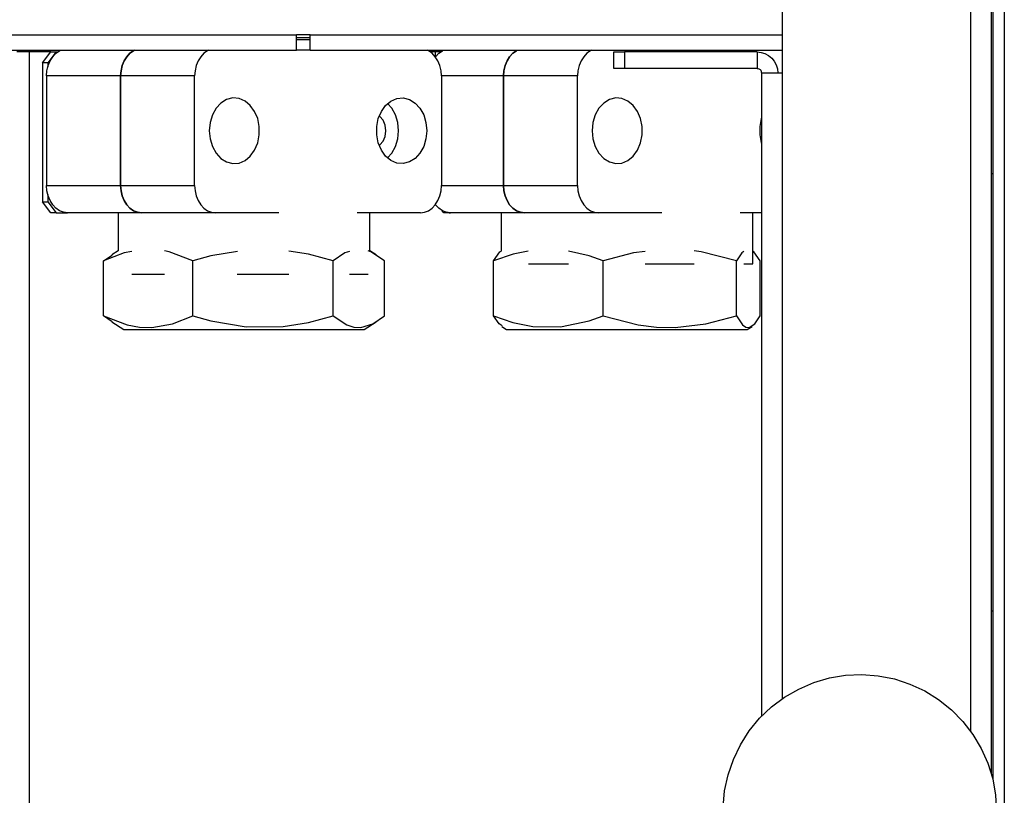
# Model space of a CAD drawing. Header units: millimetres. Extents: x 0 to 39025, y -31299 to 8400.
# Tile 226 of 256: x 15155 to 15335, y -11577 to -11435. Entities that reach past the tile are written whole.
import ezdxf

# ---------------------------------------------------------------- set-up
doc = ezdxf.new("R2010")
doc.units = ezdxf.units.MM

# ---------------------------------------------------------------- blocks, each defined once
blk = doc.blocks.new('Adapt 2 (spodaj)')
at = {"lineweight": 25}
for points in [[(1150, 712.98), (1150, 712.98), (1150, 1.98), (1150, 1.98)], [(1147.9, 676.3), (1147.9, 676.3), (1147.9, 83.87), (1147.9, 83.87)], [(1143.8, 651.28), (1143.8, 651.28), (1143.8, 92.72), (1143.8, 92.72)], [(1147.6, 651.28), (1147.6, 651.28), (1147.6, 84.99), (1147.6, 84.99)], [(1109.4, 230.28), (1109.4, 230.28), (1109.4, 212.98), (1109.4, 212.98)], [(948.1, 219.88), (948.1, 219.88), (1020.6, 219.88), (1020.6, 219.88)], [(1023.1, 219.88), (1023.1, 219.88), (1020.6, 219.88), (1020.6, 219.88)], [(1023.1, 219.88), (1023.1, 219.88), (1109.4, 219.88), (1109.4, 219.88)], [(1023.1, 219.38), (1023.1, 219.38), (1020.6, 219.38), (1020.6, 219.38)], [(1020.6, 219.08), (1020.6, 219.08), (1023.1, 219.08), (1023.1, 219.08)], [(948.1, 217.08), (948.1, 217.08), (1020.6, 217.08), (1020.6, 217.08)], [(971, 216.78), (971, 216.78), (970.98, 217.08), (970.98, 217.08)], [(971.8, 64.38), (971.8, 64.38), (971.8, 216.78), (971.8, 216.78)], [(975.69, 216.78), (975.69, 216.78), (971.8, 216.78), (971.8, 216.78)], [(974.16, 214.78), (974.16, 214.78), (975.69, 216.78), (975.69, 216.78)], [(976.66, 216.78), (976.66, 216.78), (975.13, 214.78), (975.13, 214.78)], [(975.69, 216.78), (975.69, 216.78), (976.66, 216.78), (976.66, 216.78)], [(976.66, 216.78), (976.66, 216.78), (976.93, 216.78), (976.93, 216.78)], [(1023.1, 217.08), (1023.1, 217.08), (1020.6, 217.08), (1020.6, 217.08)], [(1023.1, 217.08), (1023.1, 217.08), (1109.4, 217.08), (1109.4, 217.08)], [(1046.04, 216.78), (1046.04, 216.78), (1045.09, 216.78), (1045.09, 216.78)], [(1046.04, 215.91), (1046.04, 215.91), (1046.04, 216.78), (1046.04, 216.78)], [(1046.93, 216.78), (1046.93, 216.78), (1046.04, 216.78), (1046.04, 216.78)], [(1047, 216.83), (1047, 216.83), (1046.99, 217.08), (1046.99, 217.08)], [(1078.6, 213.78), (1078.6, 213.78), (1078.6, 216.78), (1078.6, 216.78)], [(1078.6, 216.78), (1078.6, 216.78), (1080.6, 216.78), (1080.6, 216.78)], [(1080.6, 216.78), (1080.6, 216.78), (1080.6, 213.78), (1080.6, 213.78)], [(1104.8, 216.78), (1104.8, 216.78), (1080.6, 216.78), (1080.6, 216.78)], [(1104.8, 216.78), (1104.8, 216.78), (1104.8, 213.78), (1104.8, 213.78)], [(975.13, 214.78), (975.13, 214.78), (974.16, 214.78), (974.16, 214.78)], [(974.16, 214.78), (974.16, 214.78), (974.16, 189.38), (974.16, 189.38)], [(975.13, 214.78), (975.13, 214.78), (975.13, 214.01), (975.13, 214.01)], [(1080.6, 213.78), (1080.6, 213.78), (1078.6, 213.78), (1078.6, 213.78)], [(1104.8, 213.78), (1104.8, 213.78), (1080.6, 213.78), (1080.6, 213.78)], [(1105.6, 212.98), (1105.6, 212.98), (1105.6, 95.34), (1105.6, 95.34)], [(1109.4, 212.98), (1109.4, 212.98), (1109.4, 98.57), (1109.4, 98.57)], [(974.92, 212.38), (974.92, 212.38), (974.92, 192.38), (974.92, 192.38)], [(988.45, 212.38), (988.45, 212.38), (974.92, 212.38), (974.92, 212.38)], [(988.45, 212.38), (988.45, 212.38), (988.45, 192.38), (988.45, 192.38)], [(1001.99, 212.38), (1001.99, 212.38), (988.45, 212.38), (988.45, 212.38)], [(988.45, 192.38), (988.45, 192.38), (988.45, 212.38), (988.45, 212.38)], [(1001.99, 192.38), (1001.99, 192.38), (1001.99, 212.38), (1001.99, 212.38)], [(1047.1, 212.38), (1047.1, 212.38), (1047.1, 192.38), (1047.1, 192.38)], [(1058.45, 212.38), (1058.45, 212.38), (1047.1, 212.38), (1047.1, 212.38)], [(1058.45, 212.38), (1058.45, 212.38), (1058.45, 192.38), (1058.45, 192.38)], [(1071.99, 212.38), (1071.99, 212.38), (1058.45, 212.38), (1058.45, 212.38)], [(1058.45, 192.38), (1058.45, 192.38), (1058.45, 212.38), (1058.45, 212.38)], [(1071.99, 192.38), (1071.99, 192.38), (1071.99, 212.38), (1071.99, 212.38)], [(974.92, 192.38), (974.92, 192.38), (988.45, 192.38), (988.45, 192.38)], [(988.45, 192.38), (988.45, 192.38), (1001.99, 192.38), (1001.99, 192.38)], [(1047.1, 192.38), (1047.1, 192.38), (1058.45, 192.38), (1058.45, 192.38)], [(1058.45, 192.38), (1058.45, 192.38), (1071.99, 192.38), (1071.99, 192.38)], [(975.69, 187.38), (975.69, 187.38), (974.16, 189.38), (974.16, 189.38)], [(974.16, 189.38), (974.16, 189.38), (975.13, 189.38), (975.13, 189.38)], [(975.13, 190.74), (975.13, 190.74), (975.13, 189.38), (975.13, 189.38)], [(975.13, 189.38), (975.13, 189.38), (976.66, 187.38), (976.66, 187.38)], [(976.66, 187.38), (976.66, 187.38), (975.69, 187.38), (975.69, 187.38)], [(976.66, 187.38), (976.66, 187.38), (978.74, 187.38), (978.74, 187.38)], [(992.28, 187.38), (992.28, 187.38), (978.74, 187.38), (978.74, 187.38)], [(988.01, 187.38), (988.01, 187.38), (988.01, 180.44), (988.01, 180.44)], [(1005.81, 187.38), (1005.81, 187.38), (992.28, 187.38), (992.28, 187.38)], [(1017.37, 187.38), (1017.37, 187.38), (1005.81, 187.38), (1005.81, 187.38)], [(1043.28, 187.38), (1043.28, 187.38), (1031.72, 187.38), (1031.72, 187.38)], [(1034.01, 180.44), (1034.01, 180.44), (1034.01, 187.38), (1034.01, 187.38)], [(1047.56, 187.38), (1047.56, 187.38), (1047.27, 187.76), (1047.27, 187.76)], [(1048.53, 187.38), (1048.53, 187.38), (1047.56, 187.38), (1047.56, 187.38)], [(1048.53, 187.38), (1048.53, 187.38), (1048.53, 187.38), (1048.53, 187.38)], [(1048.53, 187.38), (1048.53, 187.38), (1048.74, 187.38), (1048.74, 187.38)], [(1062.27, 187.38), (1062.27, 187.38), (1048.74, 187.38), (1048.74, 187.38)], [(1058.01, 187.38), (1058.01, 187.38), (1058.01, 180.39), (1058.01, 180.39)], [(1075.81, 187.38), (1075.81, 187.38), (1062.27, 187.38), (1062.27, 187.38)], [(1087.37, 187.38), (1087.37, 187.38), (1075.81, 187.38), (1075.81, 187.38)], [(1105.6, 187.38), (1105.6, 187.38), (1101.72, 187.38), (1101.72, 187.38)], [(1104.01, 178.07), (1104.01, 178.07), (1104.01, 187.38), (1104.01, 187.38)], [(988.01, 180.44), (988.01, 180.44), (986.84, 179.71), (986.84, 179.71)], [(1035.17, 179.71), (1035.17, 179.71), (1034.01, 180.44), (1034.01, 180.44)], [(985.34, 178.58), (985.34, 178.58), (986.9, 179.62), (986.9, 179.62)], [(985.34, 168.58), (985.34, 168.58), (985.34, 178.58), (985.34, 178.58)], [(1001.66, 168.58), (1001.66, 168.58), (1001.66, 178.58), (1001.66, 178.58)], [(1027.33, 168.58), (1027.33, 168.58), (1027.33, 178.58), (1027.33, 178.58)], [(1036.68, 168.58), (1036.68, 168.58), (1036.68, 178.58), (1036.68, 178.58)], [(1056.65, 168.58), (1056.65, 168.58), (1056.65, 178.58), (1056.65, 178.58)], [(1076.66, 168.58), (1076.66, 168.58), (1076.66, 178.58), (1076.66, 178.58)], [(1101.02, 168.58), (1101.02, 168.58), (1101.02, 178.58), (1101.02, 178.58)], [(1105.37, 168.58), (1105.37, 168.58), (1105.37, 178.58), (1105.37, 178.58)], [(986.9, 167.48), (986.9, 167.48), (985.34, 168.58), (985.34, 168.58)], [(986.86, 167.43), (986.86, 167.43), (989.03, 166.08), (989.03, 166.08)], [(1032.99, 166.08), (1032.99, 166.08), (1035.16, 167.43), (1035.16, 167.43)], [(1058.13, 166.63), (1058.13, 166.63), (1059.03, 166.08), (1059.03, 166.08)], [(1102.99, 166.08), (1102.99, 166.08), (1103.89, 166.63), (1103.89, 166.63)]]:
    blk.add_open_spline(points, degree=3, dxfattribs=at)
for points, knots in [([(1020.6, 217.08), (1020.6, 217.08), (1020.6, 217.13), (1020.6, 217.13), (1020.6, 217.13), (1020.6, 217.29), (1020.6, 217.29), (1020.6, 217.29), (1020.6, 217.55), (1020.6, 217.55), (1020.6, 217.55), (1020.6, 217.9), (1020.6, 217.9), (1020.6, 217.9), (1020.6, 218.32), (1020.6, 218.32), (1020.6, 218.32), (1020.6, 218.81), (1020.6, 218.81), (1020.6, 218.81), (1020.6, 219.33), (1020.6, 219.33), (1020.6, 219.33), (1020.6, 219.88), (1020.6, 219.88)], [0, 0, 0, 0, 1, 1, 1, 2, 2, 2, 3, 3, 3, 4, 4, 4, 5, 5, 5, 6, 6, 6, 7, 7, 7, 8, 8, 8, 8]), ([(1023.1, 217.08), (1023.1, 217.08), (1023.1, 217.13), (1023.1, 217.13), (1023.1, 217.13), (1023.1, 217.29), (1023.1, 217.29), (1023.1, 217.29), (1023.1, 217.55), (1023.1, 217.55), (1023.1, 217.55), (1023.1, 217.9), (1023.1, 217.9), (1023.1, 217.9), (1023.1, 218.32), (1023.1, 218.32), (1023.1, 218.32), (1023.1, 218.81), (1023.1, 218.81), (1023.1, 218.81), (1023.1, 219.33), (1023.1, 219.33), (1023.1, 219.33), (1023.1, 219.88), (1023.1, 219.88)], [0, 0, 0, 0, 1, 1, 1, 2, 2, 2, 3, 3, 3, 4, 4, 4, 5, 5, 5, 6, 6, 6, 7, 7, 7, 8, 8, 8, 8]), ([(971.8, 216.78), (971.8, 216.78), (971.35, 216.78), (971.35, 216.78), (971.35, 216.78), (970.92, 216.78), (970.92, 216.78), (970.92, 216.78), (970.52, 216.78), (970.52, 216.78), (970.52, 216.78), (970.17, 216.78), (970.17, 216.78), (970.17, 216.78), (969.89, 216.78), (969.89, 216.78), (969.89, 216.78), (969.67, 216.78), (969.67, 216.78), (969.67, 216.78), (969.54, 216.78), (969.54, 216.78), (969.54, 216.78), (969.5, 216.78), (969.5, 216.78)], [0, 0, 0, 0, 1, 1, 1, 2, 2, 2, 3, 3, 3, 4, 4, 4, 5, 5, 5, 6, 6, 6, 7, 7, 7, 8, 8, 8, 8]), ([(971.8, 217.08), (971.8, 217.08), (971.8, 216.93), (971.8, 216.93), (971.8, 216.93), (971.8, 216.78), (971.8, 216.78)], [0, 0, 0, 0, 1, 1, 1, 2, 2, 2, 2]), ([(974.92, 212.38), (974.92, 212.38), (974.99, 213.35), (974.99, 213.35), (974.99, 213.35), (975.21, 214.29), (975.21, 214.29), (975.21, 214.29), (975.56, 215.16), (975.56, 215.16), (975.56, 215.16), (976.04, 215.91), (976.04, 215.91), (976.04, 215.91), (976.62, 216.53), (976.62, 216.53), (976.62, 216.53), (977.28, 217), (977.28, 217), (977.28, 217), (977.44, 217.08), (977.44, 217.08)], [0, 0, 0, 0, 1, 1, 1, 2, 2, 2, 3, 3, 3, 4, 4, 4, 5, 5, 5, 6, 6, 6, 7, 7, 7, 7]), ([(990.97, 217.08), (990.97, 217.08), (990.81, 217), (990.81, 217), (990.81, 217), (990.15, 216.53), (990.15, 216.53), (990.15, 216.53), (989.57, 215.91), (989.57, 215.91), (989.57, 215.91), (989.1, 215.16), (989.1, 215.16), (989.1, 215.16), (988.75, 214.29), (988.75, 214.29), (988.75, 214.29), (988.53, 213.35), (988.53, 213.35), (988.53, 213.35), (988.45, 212.38), (988.45, 212.38)], [0, 0, 0, 0, 1, 1, 1, 2, 2, 2, 3, 3, 3, 4, 4, 4, 5, 5, 5, 6, 6, 6, 7, 7, 7, 7]), ([(988.45, 212.38), (988.45, 212.38), (988.53, 213.35), (988.53, 213.35), (988.53, 213.35), (988.75, 214.29), (988.75, 214.29), (988.75, 214.29), (989.1, 215.16), (989.1, 215.16), (989.1, 215.16), (989.57, 215.91), (989.57, 215.91), (989.57, 215.91), (990.15, 216.53), (990.15, 216.53), (990.15, 216.53), (990.81, 217), (990.81, 217), (990.81, 217), (990.97, 217.08), (990.97, 217.08)], [0, 0, 0, 0, 1, 1, 1, 2, 2, 2, 3, 3, 3, 4, 4, 4, 5, 5, 5, 6, 6, 6, 7, 7, 7, 7]), ([(1004.5, 217.08), (1004.5, 217.08), (1004.35, 217), (1004.35, 217), (1004.35, 217), (1003.69, 216.53), (1003.69, 216.53), (1003.69, 216.53), (1003.11, 215.91), (1003.11, 215.91), (1003.11, 215.91), (1002.63, 215.16), (1002.63, 215.16), (1002.63, 215.16), (1002.28, 214.29), (1002.28, 214.29), (1002.28, 214.29), (1002.06, 213.35), (1002.06, 213.35), (1002.06, 213.35), (1001.99, 212.38), (1001.99, 212.38)], [0, 0, 0, 0, 1, 1, 1, 2, 2, 2, 3, 3, 3, 4, 4, 4, 5, 5, 5, 6, 6, 6, 7, 7, 7, 7]), ([(1047.1, 212.38), (1047.1, 212.38), (1047.03, 213.35), (1047.03, 213.35), (1047.03, 213.35), (1046.81, 214.29), (1046.81, 214.29), (1046.81, 214.29), (1046.46, 215.16), (1046.46, 215.16), (1046.46, 215.16), (1045.98, 215.91), (1045.98, 215.91), (1045.98, 215.91), (1045.4, 216.53), (1045.4, 216.53), (1045.4, 216.53), (1044.74, 217), (1044.74, 217), (1044.74, 217), (1044.58, 217.08), (1044.58, 217.08)], [0, 0, 0, 0, 1, 1, 1, 2, 2, 2, 3, 3, 3, 4, 4, 4, 5, 5, 5, 6, 6, 6, 7, 7, 7, 7]), ([(1046.04, 216.78), (1046.04, 216.78), (1046.03, 216.93), (1046.03, 216.93), (1046.03, 216.93), (1046, 217.08), (1046, 217.08)], [0, 0, 0, 0, 1, 1, 1, 2, 2, 2, 2]), ([(1046.01, 215.87), (1046.01, 215.87), (1046.04, 215.91), (1046.04, 215.91), (1046.04, 215.91), (1046.62, 216.53), (1046.62, 216.53), (1046.62, 216.53), (1047.28, 217), (1047.28, 217), (1047.28, 217), (1047.44, 217.08), (1047.44, 217.08)], [0, 0, 0, 0, 1, 1, 1, 2, 2, 2, 3, 3, 3, 4, 4, 4, 4]), ([(1060.97, 217.08), (1060.97, 217.08), (1060.81, 217), (1060.81, 217), (1060.81, 217), (1060.15, 216.53), (1060.15, 216.53), (1060.15, 216.53), (1059.57, 215.91), (1059.57, 215.91), (1059.57, 215.91), (1059.1, 215.16), (1059.1, 215.16), (1059.1, 215.16), (1058.74, 214.29), (1058.74, 214.29), (1058.74, 214.29), (1058.52, 213.35), (1058.52, 213.35), (1058.52, 213.35), (1058.45, 212.38), (1058.45, 212.38)], [0, 0, 0, 0, 1, 1, 1, 2, 2, 2, 3, 3, 3, 4, 4, 4, 5, 5, 5, 6, 6, 6, 7, 7, 7, 7]), ([(1058.45, 212.38), (1058.45, 212.38), (1058.52, 213.35), (1058.52, 213.35), (1058.52, 213.35), (1058.74, 214.29), (1058.74, 214.29), (1058.74, 214.29), (1059.1, 215.16), (1059.1, 215.16), (1059.1, 215.16), (1059.57, 215.91), (1059.57, 215.91), (1059.57, 215.91), (1060.15, 216.53), (1060.15, 216.53), (1060.15, 216.53), (1060.81, 217), (1060.81, 217), (1060.81, 217), (1060.97, 217.08), (1060.97, 217.08)], [0, 0, 0, 0, 1, 1, 1, 2, 2, 2, 3, 3, 3, 4, 4, 4, 5, 5, 5, 6, 6, 6, 7, 7, 7, 7]), ([(1074.51, 217.08), (1074.51, 217.08), (1074.35, 217), (1074.35, 217), (1074.35, 217), (1073.69, 216.53), (1073.69, 216.53), (1073.69, 216.53), (1073.11, 215.91), (1073.11, 215.91), (1073.11, 215.91), (1072.63, 215.16), (1072.63, 215.16), (1072.63, 215.16), (1072.28, 214.29), (1072.28, 214.29), (1072.28, 214.29), (1072.06, 213.35), (1072.06, 213.35), (1072.06, 213.35), (1071.99, 212.38), (1071.99, 212.38)], [0, 0, 0, 0, 1, 1, 1, 2, 2, 2, 3, 3, 3, 4, 4, 4, 5, 5, 5, 6, 6, 6, 7, 7, 7, 7]), ([(1104.8, 216.78), (1104.8, 216.78), (1105.54, 216.7), (1105.54, 216.7), (1105.54, 216.7), (1106.25, 216.49), (1106.25, 216.49), (1106.25, 216.49), (1106.91, 216.14), (1106.91, 216.14), (1106.91, 216.14), (1107.49, 215.66), (1107.49, 215.66), (1107.49, 215.66), (1107.96, 215.09), (1107.96, 215.09), (1107.96, 215.09), (1108.31, 214.43), (1108.31, 214.43), (1108.31, 214.43), (1108.52, 213.72), (1108.52, 213.72), (1108.52, 213.72), (1108.6, 212.98), (1108.6, 212.98)], [0, 0, 0, 0, 1, 1, 1, 2, 2, 2, 3, 3, 3, 4, 4, 4, 5, 5, 5, 6, 6, 6, 7, 7, 7, 8, 8, 8, 8]), ([(1104.8, 213.78), (1104.8, 213.78), (1104.95, 213.76), (1104.95, 213.76), (1104.95, 213.76), (1105.11, 213.72), (1105.11, 213.72), (1105.11, 213.72), (1105.24, 213.64), (1105.24, 213.64), (1105.24, 213.64), (1105.36, 213.54), (1105.36, 213.54), (1105.36, 213.54), (1105.47, 213.42), (1105.47, 213.42), (1105.47, 213.42), (1105.54, 213.28), (1105.54, 213.28), (1105.54, 213.28), (1105.58, 213.13), (1105.58, 213.13), (1105.58, 213.13), (1105.6, 212.98), (1105.6, 212.98)], [0, 0, 0, 0, 1, 1, 1, 2, 2, 2, 3, 3, 3, 4, 4, 4, 5, 5, 5, 6, 6, 6, 7, 7, 7, 8, 8, 8, 8]), ([(1105.6, 212.98), (1105.6, 212.98), (1105.67, 212.98), (1105.67, 212.98), (1105.67, 212.98), (1105.89, 212.98), (1105.89, 212.98), (1105.89, 212.98), (1106.24, 212.98), (1106.24, 212.98), (1106.24, 212.98), (1106.71, 212.98), (1106.71, 212.98), (1106.71, 212.98), (1107.29, 212.98), (1107.29, 212.98), (1107.29, 212.98), (1107.95, 212.98), (1107.95, 212.98), (1107.95, 212.98), (1108.66, 212.98), (1108.66, 212.98), (1108.66, 212.98), (1109.4, 212.98), (1109.4, 212.98)], [0, 0, 0, 0, 1, 1, 1, 2, 2, 2, 3, 3, 3, 4, 4, 4, 5, 5, 5, 6, 6, 6, 7, 7, 7, 8, 8, 8, 8]), ([(1004.66, 202.38), (1004.66, 202.38), (1004.81, 203.87), (1004.81, 203.87), (1004.81, 203.87), (1005.23, 205.27), (1005.23, 205.27), (1005.23, 205.27), (1005.9, 206.48), (1005.9, 206.48), (1005.9, 206.48), (1006.79, 207.44), (1006.79, 207.44), (1006.79, 207.44), (1007.83, 208.08), (1007.83, 208.08), (1007.83, 208.08), (1008.96, 208.36), (1008.96, 208.36), (1008.96, 208.36), (1010.11, 208.27), (1010.11, 208.27), (1010.11, 208.27), (1011.2, 207.81), (1011.2, 207.81), (1011.2, 207.81), (1012.17, 207), (1012.17, 207), (1012.17, 207), (1012.96, 205.9), (1012.96, 205.9), (1012.96, 205.9), (1013.52, 204.59), (1013.52, 204.59), (1013.52, 204.59), (1013.8, 203.13), (1013.8, 203.13), (1013.8, 203.13), (1013.8, 201.63), (1013.8, 201.63), (1013.8, 201.63), (1013.52, 200.17), (1013.52, 200.17), (1013.52, 200.17), (1012.96, 198.85), (1012.96, 198.85), (1012.96, 198.85), (1012.17, 197.75), (1012.17, 197.75), (1012.17, 197.75), (1011.2, 196.95), (1011.2, 196.95), (1011.2, 196.95), (1010.11, 196.48), (1010.11, 196.48), (1010.11, 196.48), (1008.96, 196.39), (1008.96, 196.39), (1008.96, 196.39), (1007.83, 196.67), (1007.83, 196.67), (1007.83, 196.67), (1006.79, 197.31), (1006.79, 197.31), (1006.79, 197.31), (1005.9, 198.27), (1005.9, 198.27), (1005.9, 198.27), (1005.23, 199.48), (1005.23, 199.48), (1005.23, 199.48), (1004.81, 200.89), (1004.81, 200.89), (1004.81, 200.89), (1004.66, 202.38), (1004.66, 202.38)], [0, 0, 0, 0, 1, 1, 1, 2, 2, 2, 3, 3, 3, 4, 4, 4, 5, 5, 5, 6, 6, 6, 7, 7, 7, 8, 8, 8, 9, 9, 9, 10, 10, 10, 11, 11, 11, 12, 12, 12, 13, 13, 13, 14, 14, 14, 15, 15, 15, 16, 16, 16, 17, 17, 17, 18, 18, 18, 19, 19, 19, 20, 20, 20, 21, 21, 21, 22, 22, 22, 23, 23, 23, 24, 24, 24, 25, 25, 25, 25]), ([(1044.42, 202.38), (1044.42, 202.38), (1044.28, 203.87), (1044.28, 203.87), (1044.28, 203.87), (1043.86, 205.27), (1043.86, 205.27), (1043.86, 205.27), (1043.18, 206.48), (1043.18, 206.48), (1043.18, 206.48), (1042.29, 207.44), (1042.29, 207.44), (1042.29, 207.44), (1041.25, 208.08), (1041.25, 208.08), (1041.25, 208.08), (1040.12, 208.36), (1040.12, 208.36), (1040.12, 208.36), (1038.98, 208.27), (1038.98, 208.27), (1038.98, 208.27), (1037.88, 207.81), (1037.88, 207.81), (1037.88, 207.81), (1036.91, 207), (1036.91, 207), (1036.91, 207), (1036.12, 205.9), (1036.12, 205.9), (1036.12, 205.9), (1035.57, 204.59), (1035.57, 204.59), (1035.57, 204.59), (1035.28, 203.13), (1035.28, 203.13), (1035.28, 203.13), (1035.28, 201.63), (1035.28, 201.63), (1035.28, 201.63), (1035.57, 200.17), (1035.57, 200.17), (1035.57, 200.17), (1036.12, 198.85), (1036.12, 198.85), (1036.12, 198.85), (1036.91, 197.75), (1036.91, 197.75), (1036.91, 197.75), (1037.88, 196.95), (1037.88, 196.95), (1037.88, 196.95), (1038.98, 196.48), (1038.98, 196.48), (1038.98, 196.48), (1040.12, 196.39), (1040.12, 196.39), (1040.12, 196.39), (1041.25, 196.67), (1041.25, 196.67), (1041.25, 196.67), (1042.29, 197.31), (1042.29, 197.31), (1042.29, 197.31), (1043.18, 198.27), (1043.18, 198.27), (1043.18, 198.27), (1043.86, 199.48), (1043.86, 199.48), (1043.86, 199.48), (1044.28, 200.89), (1044.28, 200.89), (1044.28, 200.89), (1044.42, 202.38), (1044.42, 202.38)], [0, 0, 0, 0, 1, 1, 1, 2, 2, 2, 3, 3, 3, 4, 4, 4, 5, 5, 5, 6, 6, 6, 7, 7, 7, 8, 8, 8, 9, 9, 9, 10, 10, 10, 11, 11, 11, 12, 12, 12, 13, 13, 13, 14, 14, 14, 15, 15, 15, 16, 16, 16, 17, 17, 17, 18, 18, 18, 19, 19, 19, 20, 20, 20, 21, 21, 21, 22, 22, 22, 23, 23, 23, 24, 24, 24, 25, 25, 25, 25]), ([(1039.27, 202.38), (1039.27, 202.38), (1039.12, 203.87), (1039.12, 203.87), (1039.12, 203.87), (1038.7, 205.27), (1038.7, 205.27), (1038.7, 205.27), (1038.03, 206.48), (1038.03, 206.48), (1038.03, 206.48), (1037.26, 207.34), (1037.26, 207.34)], [0, 0, 0, 0, 1, 1, 1, 2, 2, 2, 3, 3, 3, 4, 4, 4, 4]), ([(1074.66, 202.38), (1074.66, 202.38), (1074.81, 203.87), (1074.81, 203.87), (1074.81, 203.87), (1075.23, 205.27), (1075.23, 205.27), (1075.23, 205.27), (1075.91, 206.48), (1075.91, 206.48), (1075.91, 206.48), (1076.79, 207.44), (1076.79, 207.44), (1076.79, 207.44), (1077.83, 208.08), (1077.83, 208.08), (1077.83, 208.08), (1078.96, 208.36), (1078.96, 208.36), (1078.96, 208.36), (1080.11, 208.27), (1080.11, 208.27), (1080.11, 208.27), (1081.21, 207.81), (1081.21, 207.81), (1081.21, 207.81), (1082.18, 207), (1082.18, 207), (1082.18, 207), (1082.96, 205.9), (1082.96, 205.9), (1082.96, 205.9), (1083.52, 204.59), (1083.52, 204.59), (1083.52, 204.59), (1083.8, 203.13), (1083.8, 203.13), (1083.8, 203.13), (1083.8, 201.63), (1083.8, 201.63), (1083.8, 201.63), (1083.52, 200.17), (1083.52, 200.17), (1083.52, 200.17), (1082.96, 198.85), (1082.96, 198.85), (1082.96, 198.85), (1082.18, 197.75), (1082.18, 197.75), (1082.18, 197.75), (1081.21, 196.95), (1081.21, 196.95), (1081.21, 196.95), (1080.11, 196.48), (1080.11, 196.48), (1080.11, 196.48), (1078.96, 196.39), (1078.96, 196.39), (1078.96, 196.39), (1077.83, 196.67), (1077.83, 196.67), (1077.83, 196.67), (1076.79, 197.31), (1076.79, 197.31), (1076.79, 197.31), (1075.91, 198.27), (1075.91, 198.27), (1075.91, 198.27), (1075.23, 199.48), (1075.23, 199.48), (1075.23, 199.48), (1074.81, 200.89), (1074.81, 200.89), (1074.81, 200.89), (1074.66, 202.38), (1074.66, 202.38)], [0, 0, 0, 0, 1, 1, 1, 2, 2, 2, 3, 3, 3, 4, 4, 4, 5, 5, 5, 6, 6, 6, 7, 7, 7, 8, 8, 8, 9, 9, 9, 10, 10, 10, 11, 11, 11, 12, 12, 12, 13, 13, 13, 14, 14, 14, 15, 15, 15, 16, 16, 16, 17, 17, 17, 18, 18, 18, 19, 19, 19, 20, 20, 20, 21, 21, 21, 22, 22, 22, 23, 23, 23, 24, 24, 24, 25, 25, 25, 25]), ([(1036.97, 202.38), (1036.97, 202.38), (1036.84, 203.4), (1036.84, 203.4), (1036.84, 203.4), (1036.44, 204.3), (1036.44, 204.3), (1036.44, 204.3), (1035.83, 204.97), (1035.83, 204.97), (1035.83, 204.97), (1035.73, 205.04), (1035.73, 205.04)], [0, 0, 0, 0, 1, 1, 1, 2, 2, 2, 3, 3, 3, 4, 4, 4, 4]), ([(1105.6, 204.68), (1105.6, 204.68), (1105.57, 204.59), (1105.57, 204.59), (1105.57, 204.59), (1105.29, 203.13), (1105.29, 203.13), (1105.29, 203.13), (1105.29, 201.63), (1105.29, 201.63), (1105.29, 201.63), (1105.57, 200.17), (1105.57, 200.17), (1105.57, 200.17), (1105.6, 200.08), (1105.6, 200.08)], [0, 0, 0, 0, 1, 1, 1, 2, 2, 2, 3, 3, 3, 4, 4, 4, 5, 5, 5, 5]), ([(1035.73, 199.71), (1035.73, 199.71), (1035.83, 199.78), (1035.83, 199.78), (1035.83, 199.78), (1036.44, 200.45), (1036.44, 200.45), (1036.44, 200.45), (1036.84, 201.35), (1036.84, 201.35), (1036.84, 201.35), (1036.97, 202.38), (1036.97, 202.38)], [0, 0, 0, 0, 1, 1, 1, 2, 2, 2, 3, 3, 3, 4, 4, 4, 4]), ([(1037.26, 197.41), (1037.26, 197.41), (1038.03, 198.27), (1038.03, 198.27), (1038.03, 198.27), (1038.7, 199.48), (1038.7, 199.48), (1038.7, 199.48), (1039.12, 200.89), (1039.12, 200.89), (1039.12, 200.89), (1039.27, 202.38), (1039.27, 202.38)], [0, 0, 0, 0, 1, 1, 1, 2, 2, 2, 3, 3, 3, 4, 4, 4, 4]), ([(1147.6, 194.57), (1147.6, 194.57), (1147.73, 194.57), (1147.73, 194.57), (1147.73, 194.57), (1147.86, 194.57), (1147.86, 194.57), (1147.86, 194.57), (1147.9, 194.57), (1147.9, 194.57)], [0, 0, 0, 0, 1, 1, 1, 2, 2, 2, 3, 3, 3, 3]), ([(978.74, 187.38), (978.74, 187.38), (978, 187.47), (978, 187.47), (978, 187.47), (977.28, 187.76), (977.28, 187.76), (977.28, 187.76), (976.62, 188.22), (976.62, 188.22), (976.62, 188.22), (976.04, 188.84), (976.04, 188.84), (976.04, 188.84), (975.56, 189.6), (975.56, 189.6), (975.56, 189.6), (975.21, 190.46), (975.21, 190.46), (975.21, 190.46), (974.99, 191.4), (974.99, 191.4), (974.99, 191.4), (974.92, 192.38), (974.92, 192.38)], [0, 0, 0, 0, 1, 1, 1, 2, 2, 2, 3, 3, 3, 4, 4, 4, 5, 5, 5, 6, 6, 6, 7, 7, 7, 8, 8, 8, 8]), ([(988.45, 192.38), (988.45, 192.38), (988.53, 191.4), (988.53, 191.4), (988.53, 191.4), (988.75, 190.46), (988.75, 190.46), (988.75, 190.46), (989.1, 189.6), (989.1, 189.6), (989.1, 189.6), (989.57, 188.84), (989.57, 188.84), (989.57, 188.84), (990.15, 188.22), (990.15, 188.22), (990.15, 188.22), (990.81, 187.76), (990.81, 187.76), (990.81, 187.76), (991.53, 187.47), (991.53, 187.47), (991.53, 187.47), (992.28, 187.38), (992.28, 187.38)], [0, 0, 0, 0, 1, 1, 1, 2, 2, 2, 3, 3, 3, 4, 4, 4, 5, 5, 5, 6, 6, 6, 7, 7, 7, 8, 8, 8, 8]), ([(992.28, 187.38), (992.28, 187.38), (991.53, 187.47), (991.53, 187.47), (991.53, 187.47), (990.81, 187.76), (990.81, 187.76), (990.81, 187.76), (990.15, 188.22), (990.15, 188.22), (990.15, 188.22), (989.57, 188.84), (989.57, 188.84), (989.57, 188.84), (989.1, 189.6), (989.1, 189.6), (989.1, 189.6), (988.75, 190.46), (988.75, 190.46), (988.75, 190.46), (988.53, 191.4), (988.53, 191.4), (988.53, 191.4), (988.45, 192.38), (988.45, 192.38)], [0, 0, 0, 0, 1, 1, 1, 2, 2, 2, 3, 3, 3, 4, 4, 4, 5, 5, 5, 6, 6, 6, 7, 7, 7, 8, 8, 8, 8]), ([(1001.99, 192.38), (1001.99, 192.38), (1002.06, 191.4), (1002.06, 191.4), (1002.06, 191.4), (1002.28, 190.46), (1002.28, 190.46), (1002.28, 190.46), (1002.63, 189.6), (1002.63, 189.6), (1002.63, 189.6), (1003.11, 188.84), (1003.11, 188.84), (1003.11, 188.84), (1003.69, 188.22), (1003.69, 188.22), (1003.69, 188.22), (1004.35, 187.76), (1004.35, 187.76), (1004.35, 187.76), (1005.07, 187.47), (1005.07, 187.47), (1005.07, 187.47), (1005.81, 187.38), (1005.81, 187.38)], [0, 0, 0, 0, 1, 1, 1, 2, 2, 2, 3, 3, 3, 4, 4, 4, 5, 5, 5, 6, 6, 6, 7, 7, 7, 8, 8, 8, 8]), ([(1043.28, 187.38), (1043.28, 187.38), (1044.02, 187.47), (1044.02, 187.47), (1044.02, 187.47), (1044.74, 187.76), (1044.74, 187.76), (1044.74, 187.76), (1045.4, 188.22), (1045.4, 188.22), (1045.4, 188.22), (1045.98, 188.84), (1045.98, 188.84), (1045.98, 188.84), (1046.46, 189.6), (1046.46, 189.6), (1046.46, 189.6), (1046.81, 190.46), (1046.81, 190.46), (1046.81, 190.46), (1047.03, 191.4), (1047.03, 191.4), (1047.03, 191.4), (1047.1, 192.38), (1047.1, 192.38)], [0, 0, 0, 0, 1, 1, 1, 2, 2, 2, 3, 3, 3, 4, 4, 4, 5, 5, 5, 6, 6, 6, 7, 7, 7, 8, 8, 8, 8]), ([(1058.45, 192.38), (1058.45, 192.38), (1058.52, 191.4), (1058.52, 191.4), (1058.52, 191.4), (1058.74, 190.46), (1058.74, 190.46), (1058.74, 190.46), (1059.1, 189.6), (1059.1, 189.6), (1059.1, 189.6), (1059.57, 188.84), (1059.57, 188.84), (1059.57, 188.84), (1060.15, 188.22), (1060.15, 188.22), (1060.15, 188.22), (1060.81, 187.76), (1060.81, 187.76), (1060.81, 187.76), (1061.53, 187.47), (1061.53, 187.47), (1061.53, 187.47), (1062.27, 187.38), (1062.27, 187.38)], [0, 0, 0, 0, 1, 1, 1, 2, 2, 2, 3, 3, 3, 4, 4, 4, 5, 5, 5, 6, 6, 6, 7, 7, 7, 8, 8, 8, 8]), ([(1062.27, 187.38), (1062.27, 187.38), (1061.53, 187.47), (1061.53, 187.47), (1061.53, 187.47), (1060.81, 187.76), (1060.81, 187.76), (1060.81, 187.76), (1060.15, 188.22), (1060.15, 188.22), (1060.15, 188.22), (1059.57, 188.84), (1059.57, 188.84), (1059.57, 188.84), (1059.1, 189.6), (1059.1, 189.6), (1059.1, 189.6), (1058.74, 190.46), (1058.74, 190.46), (1058.74, 190.46), (1058.52, 191.4), (1058.52, 191.4), (1058.52, 191.4), (1058.45, 192.38), (1058.45, 192.38)], [0, 0, 0, 0, 1, 1, 1, 2, 2, 2, 3, 3, 3, 4, 4, 4, 5, 5, 5, 6, 6, 6, 7, 7, 7, 8, 8, 8, 8]), ([(1071.99, 192.38), (1071.99, 192.38), (1072.06, 191.4), (1072.06, 191.4), (1072.06, 191.4), (1072.28, 190.46), (1072.28, 190.46), (1072.28, 190.46), (1072.63, 189.6), (1072.63, 189.6), (1072.63, 189.6), (1073.11, 188.84), (1073.11, 188.84), (1073.11, 188.84), (1073.69, 188.22), (1073.69, 188.22), (1073.69, 188.22), (1074.35, 187.76), (1074.35, 187.76), (1074.35, 187.76), (1075.06, 187.47), (1075.06, 187.47), (1075.06, 187.47), (1075.81, 187.38), (1075.81, 187.38)], [0, 0, 0, 0, 1, 1, 1, 2, 2, 2, 3, 3, 3, 4, 4, 4, 5, 5, 5, 6, 6, 6, 7, 7, 7, 8, 8, 8, 8]), ([(1048.74, 187.38), (1048.74, 187.38), (1047.99, 187.47), (1047.99, 187.47), (1047.99, 187.47), (1047.28, 187.76), (1047.28, 187.76), (1047.28, 187.76), (1046.62, 188.22), (1046.62, 188.22), (1046.62, 188.22), (1046.04, 188.84), (1046.04, 188.84), (1046.04, 188.84), (1046.01, 188.88), (1046.01, 188.88)], [0, 0, 0, 0, 1, 1, 1, 2, 2, 2, 3, 3, 3, 4, 4, 4, 5, 5, 5, 5]), ([(990.52, 180.33), (990.52, 180.33), (989.08, 180.08), (989.08, 180.08), (989.08, 180.08), (985.34, 178.58), (985.34, 178.58)], [0, 0, 0, 0, 1, 1, 1, 2, 2, 2, 2]), ([(1001.66, 178.58), (1001.66, 178.58), (997.36, 180.24), (997.36, 180.24), (997.36, 180.24), (996.5, 180.4), (996.5, 180.4)], [0, 0, 0, 0, 1, 1, 1, 2, 2, 2, 2]), ([(1009.81, 180.33), (1009.81, 180.33), (1004.95, 179.51), (1004.95, 179.51), (1004.95, 179.51), (1001.66, 178.58), (1001.66, 178.58)], [0, 0, 0, 0, 1, 1, 1, 2, 2, 2, 2]), ([(1027.33, 178.58), (1027.33, 178.58), (1022.83, 179.8), (1022.83, 179.8), (1022.83, 179.8), (1019.2, 180.39), (1019.2, 180.39)], [0, 0, 0, 0, 1, 1, 1, 2, 2, 2, 2]), ([(1030.29, 180.33), (1030.29, 180.33), (1029.47, 180.08), (1029.47, 180.08), (1029.47, 180.08), (1027.33, 178.58), (1027.33, 178.58)], [0, 0, 0, 0, 1, 1, 1, 2, 2, 2, 2]), ([(1036.68, 178.58), (1036.68, 178.58), (1034.22, 180.24), (1034.22, 180.24), (1034.22, 180.24), (1033.72, 180.4), (1033.72, 180.4)], [0, 0, 0, 0, 1, 1, 1, 2, 2, 2, 2]), ([(1056.65, 178.58), (1056.65, 178.58), (1057.8, 180.24), (1057.8, 180.24), (1057.8, 180.24), (1058.01, 180.39), (1058.01, 180.39)], [0, 0, 0, 0, 1, 1, 1, 2, 2, 2, 2]), ([(1062.99, 180.39), (1062.99, 180.39), (1060.2, 179.81), (1060.2, 179.81), (1060.2, 179.81), (1056.65, 178.58), (1056.65, 178.58)], [0, 0, 0, 0, 1, 1, 1, 2, 2, 2, 2]), ([(1076.66, 178.58), (1076.66, 178.58), (1074.1, 179.51), (1074.1, 179.51), (1074.1, 179.51), (1070.32, 180.34), (1070.32, 180.34)], [0, 0, 0, 0, 1, 1, 1, 2, 2, 2, 2]), ([(1084.38, 180.33), (1084.38, 180.33), (1082.24, 180.08), (1082.24, 180.08), (1082.24, 180.08), (1076.66, 178.58), (1076.66, 178.58)], [0, 0, 0, 0, 1, 1, 1, 2, 2, 2, 2]), ([(1101.02, 178.58), (1101.02, 178.58), (1094.6, 180.24), (1094.6, 180.24), (1094.6, 180.24), (1093.31, 180.4), (1093.31, 180.4)], [0, 0, 0, 0, 1, 1, 1, 2, 2, 2, 2]), ([(1102.4, 180.33), (1102.4, 180.33), (1102.02, 180.08), (1102.02, 180.08), (1102.02, 180.08), (1101.02, 178.58), (1101.02, 178.58)], [0, 0, 0, 0, 1, 1, 1, 2, 2, 2, 2]), ([(1105.37, 178.58), (1105.37, 178.58), (1104.22, 180.24), (1104.22, 180.24), (1104.22, 180.24), (1104.01, 180.39), (1104.01, 180.39)], [0, 0, 0, 0, 1, 1, 1, 2, 2, 2, 2]), ([(1063.01, 178.07), (1063.01, 178.07), (1064.24, 178.07), (1064.24, 178.07), (1064.24, 178.07), (1066.35, 178.07), (1066.35, 178.07), (1066.35, 178.07), (1068.68, 178.07), (1068.68, 178.07), (1068.68, 178.07), (1070.33, 178.07), (1070.33, 178.07)], [0, 0, 0, 0, 1, 1, 1, 2, 2, 2, 3, 3, 3, 4, 4, 4, 4]), ([(1084.37, 178.07), (1084.37, 178.07), (1085.32, 178.07), (1085.32, 178.07), (1085.32, 178.07), (1088.12, 178.07), (1088.12, 178.07), (1088.12, 178.07), (1090.8, 178.07), (1090.8, 178.07), (1090.8, 178.07), (1093.31, 178.07), (1093.31, 178.07)], [0, 0, 0, 0, 1, 1, 1, 2, 2, 2, 3, 3, 3, 4, 4, 4, 4]), ([(1102.39, 178.07), (1102.39, 178.07), (1102.39, 178.07), (1102.39, 178.07), (1102.39, 178.07), (1103.29, 178.07), (1103.29, 178.07), (1103.29, 178.07), (1103.83, 178.07), (1103.83, 178.07), (1103.83, 178.07), (1104.01, 178.07), (1104.01, 178.07)], [0, 0, 0, 0, 1, 1, 1, 2, 2, 2, 3, 3, 3, 4, 4, 4, 4]), ([(996.5, 176.08), (996.5, 176.08), (995.26, 176.08), (995.26, 176.08), (995.26, 176.08), (993.29, 176.08), (993.29, 176.08), (993.29, 176.08), (991.59, 176.08), (991.59, 176.08), (991.59, 176.08), (990.51, 176.08), (990.51, 176.08)], [0, 0, 0, 0, 1, 1, 1, 2, 2, 2, 3, 3, 3, 4, 4, 4, 4]), ([(1019.21, 176.08), (1019.21, 176.08), (1016.73, 176.08), (1016.73, 176.08), (1016.73, 176.08), (1013.89, 176.08), (1013.89, 176.08), (1013.89, 176.08), (1011.01, 176.08), (1011.01, 176.08), (1011.01, 176.08), (1009.79, 176.08), (1009.79, 176.08)], [0, 0, 0, 0, 1, 1, 1, 2, 2, 2, 3, 3, 3, 4, 4, 4, 4]), ([(1033.72, 176.08), (1033.72, 176.08), (1033.6, 176.08), (1033.6, 176.08), (1033.6, 176.08), (1032.89, 176.08), (1032.89, 176.08), (1032.89, 176.08), (1031.82, 176.08), (1031.82, 176.08), (1031.82, 176.08), (1030.43, 176.08), (1030.43, 176.08), (1030.43, 176.08), (1030.29, 176.08), (1030.29, 176.08)], [0, 0, 0, 0, 1, 1, 1, 2, 2, 2, 3, 3, 3, 4, 4, 4, 5, 5, 5, 5]), ([(985.34, 168.58), (985.34, 168.58), (989.65, 166.92), (989.65, 166.92), (989.65, 166.92), (991.9, 166.49), (991.9, 166.49), (991.9, 166.49), (994.17, 166.42), (994.17, 166.42), (994.17, 166.42), (997.93, 167.07), (997.93, 167.07), (997.93, 167.07), (1001.66, 168.58), (1001.66, 168.58)], [0, 0, 0, 0, 1, 1, 1, 2, 2, 2, 3, 3, 3, 4, 4, 4, 5, 5, 5, 5]), ([(1001.66, 168.58), (1001.66, 168.58), (1004.95, 167.64), (1004.95, 167.64), (1004.95, 167.64), (1011.42, 166.54), (1011.42, 166.54), (1011.42, 166.54), (1018.18, 166.59), (1018.18, 166.59), (1018.18, 166.59), (1022.78, 167.35), (1022.78, 167.35), (1022.78, 167.35), (1027.33, 168.58), (1027.33, 168.58)], [0, 0, 0, 0, 1, 1, 1, 2, 2, 2, 3, 3, 3, 4, 4, 4, 5, 5, 5, 5]), ([(1027.33, 168.58), (1027.33, 168.58), (1029.79, 166.92), (1029.79, 166.92), (1029.79, 166.92), (1031.09, 166.49), (1031.09, 166.49), (1031.09, 166.49), (1032.39, 166.42), (1032.39, 166.42), (1032.39, 166.42), (1034.54, 167.07), (1034.54, 167.07), (1034.54, 167.07), (1036.68, 168.58), (1036.68, 168.58)], [0, 0, 0, 0, 1, 1, 1, 2, 2, 2, 3, 3, 3, 4, 4, 4, 5, 5, 5, 5]), ([(1058.19, 166.72), (1058.19, 166.72), (1057.65, 167.07), (1057.65, 167.07), (1057.65, 167.07), (1056.65, 168.58), (1056.65, 168.58)], [0, 0, 0, 0, 1, 1, 1, 2, 2, 2, 2]), ([(1056.65, 168.58), (1056.65, 168.58), (1060.17, 167.35), (1060.17, 167.35), (1060.17, 167.35), (1063.79, 166.59), (1063.79, 166.59), (1063.79, 166.59), (1068.9, 166.52), (1068.9, 166.52), (1068.9, 166.52), (1074.1, 167.64), (1074.1, 167.64), (1074.1, 167.64), (1076.66, 168.58), (1076.66, 168.58)], [0, 0, 0, 0, 1, 1, 1, 2, 2, 2, 3, 3, 3, 4, 4, 4, 5, 5, 5, 5]), ([(1076.66, 168.58), (1076.66, 168.58), (1083.08, 166.92), (1083.08, 166.92), (1083.08, 166.92), (1086.45, 166.49), (1086.45, 166.49), (1086.45, 166.49), (1089.84, 166.42), (1089.84, 166.42), (1089.84, 166.42), (1095.44, 167.07), (1095.44, 167.07), (1095.44, 167.07), (1101.02, 168.58), (1101.02, 168.58)], [0, 0, 0, 0, 1, 1, 1, 2, 2, 2, 3, 3, 3, 4, 4, 4, 5, 5, 5, 5]), ([(1101.02, 168.58), (1101.02, 168.58), (1102.16, 166.92), (1102.16, 166.92), (1102.16, 166.92), (1102.76, 166.49), (1102.76, 166.49), (1102.76, 166.49), (1103.37, 166.42), (1103.37, 166.42), (1103.37, 166.42), (1104.37, 167.07), (1104.37, 167.07), (1104.37, 167.07), (1105.37, 168.58), (1105.37, 168.58)], [0, 0, 0, 0, 1, 1, 1, 2, 2, 2, 3, 3, 3, 4, 4, 4, 5, 5, 5, 5]), ([(989.03, 166.08), (989.03, 166.08), (989.07, 166.08), (989.07, 166.08), (989.07, 166.08), (989.42, 166.08), (989.42, 166.08), (989.42, 166.08), (990.12, 166.08), (990.12, 166.08), (990.12, 166.08), (991.16, 166.08), (991.16, 166.08), (991.16, 166.08), (992.53, 166.08), (992.53, 166.08), (992.53, 166.08), (994.21, 166.08), (994.21, 166.08), (994.21, 166.08), (996.16, 166.08), (996.16, 166.08), (996.16, 166.08), (998.35, 166.08), (998.35, 166.08), (998.35, 166.08), (1000.75, 166.08), (1000.75, 166.08), (1000.75, 166.08), (1003.32, 166.08), (1003.32, 166.08), (1003.32, 166.08), (1006.02, 166.08), (1006.02, 166.08), (1006.02, 166.08), (1008.8, 166.08), (1008.8, 166.08), (1008.8, 166.08), (1011.61, 166.08), (1011.61, 166.08), (1011.61, 166.08), (1014.42, 166.08), (1014.42, 166.08)], [0, 0, 0, 0, 1, 1, 1, 2, 2, 2, 3, 3, 3, 4, 4, 4, 5, 5, 5, 6, 6, 6, 7, 7, 7, 8, 8, 8, 9, 9, 9, 10, 10, 10, 11, 11, 11, 12, 12, 12, 13, 13, 13, 14, 14, 14, 14]), ([(1014.42, 166.08), (1014.42, 166.08), (1017.17, 166.08), (1017.17, 166.08), (1017.17, 166.08), (1019.81, 166.08), (1019.81, 166.08), (1019.81, 166.08), (1022.32, 166.08), (1022.32, 166.08), (1022.32, 166.08), (1024.64, 166.08), (1024.64, 166.08), (1024.64, 166.08), (1026.73, 166.08), (1026.73, 166.08), (1026.73, 166.08), (1028.56, 166.08), (1028.56, 166.08), (1028.56, 166.08), (1030.11, 166.08), (1030.11, 166.08), (1030.11, 166.08), (1031.35, 166.08), (1031.35, 166.08), (1031.35, 166.08), (1032.25, 166.08), (1032.25, 166.08), (1032.25, 166.08), (1032.8, 166.08), (1032.8, 166.08), (1032.8, 166.08), (1032.99, 166.08), (1032.99, 166.08)], [0, 0, 0, 0, 1, 1, 1, 2, 2, 2, 3, 3, 3, 4, 4, 4, 5, 5, 5, 6, 6, 6, 7, 7, 7, 8, 8, 8, 9, 9, 9, 10, 10, 10, 11, 11, 11, 11]), ([(1059.03, 166.08), (1059.03, 166.08), (1059.05, 166.08), (1059.05, 166.08), (1059.05, 166.08), (1059.36, 166.08), (1059.36, 166.08), (1059.36, 166.08), (1060.02, 166.08), (1060.02, 166.08), (1060.02, 166.08), (1061.03, 166.08), (1061.03, 166.08), (1061.03, 166.08), (1062.37, 166.08), (1062.37, 166.08), (1062.37, 166.08), (1064.01, 166.08), (1064.01, 166.08), (1064.01, 166.08), (1065.93, 166.08), (1065.93, 166.08), (1065.93, 166.08), (1068.1, 166.08), (1068.1, 166.08), (1068.1, 166.08), (1070.48, 166.08), (1070.48, 166.08), (1070.48, 166.08), (1073.04, 166.08), (1073.04, 166.08), (1073.04, 166.08), (1075.72, 166.08), (1075.72, 166.08), (1075.72, 166.08), (1078.49, 166.08), (1078.49, 166.08), (1078.49, 166.08), (1081.31, 166.08), (1081.31, 166.08), (1081.31, 166.08), (1084.12, 166.08), (1084.12, 166.08), (1084.12, 166.08), (1086.87, 166.08), (1086.87, 166.08), (1086.87, 166.08), (1089.53, 166.08), (1089.53, 166.08), (1089.53, 166.08), (1092.05, 166.08), (1092.05, 166.08), (1092.05, 166.08), (1094.39, 166.08), (1094.39, 166.08), (1094.39, 166.08), (1096.51, 166.08), (1096.51, 166.08), (1096.51, 166.08), (1098.38, 166.08), (1098.38, 166.08), (1098.38, 166.08), (1099.96, 166.08), (1099.96, 166.08), (1099.96, 166.08), (1101.23, 166.08), (1101.23, 166.08), (1101.23, 166.08), (1102.16, 166.08), (1102.16, 166.08), (1102.16, 166.08), (1102.75, 166.08), (1102.75, 166.08), (1102.75, 166.08), (1102.99, 166.08), (1102.99, 166.08), (1102.99, 166.08), (1102.99, 166.08), (1102.99, 166.08)], [0, 0, 0, 0, 1, 1, 1, 2, 2, 2, 3, 3, 3, 4, 4, 4, 5, 5, 5, 6, 6, 6, 7, 7, 7, 8, 8, 8, 9, 9, 9, 10, 10, 10, 11, 11, 11, 12, 12, 12, 13, 13, 13, 14, 14, 14, 15, 15, 15, 16, 16, 16, 17, 17, 17, 18, 18, 18, 19, 19, 19, 20, 20, 20, 21, 21, 21, 22, 22, 22, 23, 23, 23, 24, 24, 24, 25, 25, 25, 26, 26, 26, 26]), ([(1147.9, 114.57), (1147.9, 114.57), (1147.86, 114.57), (1147.86, 114.57), (1147.86, 114.57), (1147.73, 114.57), (1147.73, 114.57), (1147.73, 114.57), (1147.6, 114.57), (1147.6, 114.57)], [0, 0, 0, 0, 1, 1, 1, 2, 2, 2, 3, 3, 3, 3]), ([(1101.07, 67.16), (1101.07, 67.16), (1099.93, 69.93), (1099.93, 69.93), (1099.93, 69.93), (1099.14, 72.81), (1099.14, 72.81), (1099.14, 72.81), (1098.7, 75.77), (1098.7, 75.77), (1098.7, 75.77), (1098.61, 78.75), (1098.61, 78.75), (1098.61, 78.75), (1098.88, 81.73), (1098.88, 81.73), (1098.88, 81.73), (1099.5, 84.66), (1099.5, 84.66), (1099.5, 84.66), (1100.47, 87.49), (1100.47, 87.49), (1100.47, 87.49), (1101.77, 90.18), (1101.77, 90.18), (1101.77, 90.18), (1103.38, 92.7), (1103.38, 92.7), (1103.38, 92.7), (1105.28, 95.01), (1105.28, 95.01), (1105.28, 95.01), (1107.44, 97.07), (1107.44, 97.07), (1107.44, 97.07), (1109.83, 98.86), (1109.83, 98.86), (1109.83, 98.86), (1112.42, 100.35), (1112.42, 100.35), (1112.42, 100.35), (1115.17, 101.53), (1115.17, 101.53), (1115.17, 101.53), (1118.04, 102.37), (1118.04, 102.37), (1118.04, 102.37), (1120.99, 102.86), (1120.99, 102.86), (1120.99, 102.86), (1123.98, 102.99), (1123.98, 102.99), (1123.98, 102.99), (1126.96, 102.77), (1126.96, 102.77), (1126.96, 102.77), (1129.9, 102.19), (1129.9, 102.19), (1129.9, 102.19), (1132.74, 101.26), (1132.74, 101.26), (1132.74, 101.26), (1135.45, 100.01), (1135.45, 100.01), (1135.45, 100.01), (1137.99, 98.43), (1137.99, 98.43), (1137.99, 98.43), (1140.33, 96.57), (1140.33, 96.57), (1140.33, 96.57), (1142.43, 94.44), (1142.43, 94.44), (1142.43, 94.44), (1144.26, 92.07), (1144.26, 92.07), (1144.26, 92.07), (1145.79, 89.51), (1145.79, 89.51), (1145.79, 89.51), (1147, 86.78), (1147, 86.78), (1147, 86.78), (1147.89, 83.92), (1147.89, 83.92), (1147.89, 83.92), (1148.42, 80.98), (1148.42, 80.98), (1148.42, 80.98), (1148.6, 77.99), (1148.6, 77.99)], [0, 0, 0, 0, 1, 1, 1, 2, 2, 2, 3, 3, 3, 4, 4, 4, 5, 5, 5, 6, 6, 6, 7, 7, 7, 8, 8, 8, 9, 9, 9, 10, 10, 10, 11, 11, 11, 12, 12, 12, 13, 13, 13, 14, 14, 14, 15, 15, 15, 16, 16, 16, 17, 17, 17, 18, 18, 18, 19, 19, 19, 20, 20, 20, 21, 21, 21, 22, 22, 22, 23, 23, 23, 24, 24, 24, 25, 25, 25, 26, 26, 26, 27, 27, 27, 28, 28, 28, 29, 29, 29, 30, 30, 30, 30])]:
    blk.add_open_spline(points, degree=3, knots=knots, dxfattribs=at)

msp = doc.modelspace()

# ---------------------------------------------------------------- block references
at = {"color": 1}
msp.add_blockref('Adapt 2 (spodaj)', (14184.86, -11657.57), dxfattribs=at)

doc.saveas('drawing.dxf')
